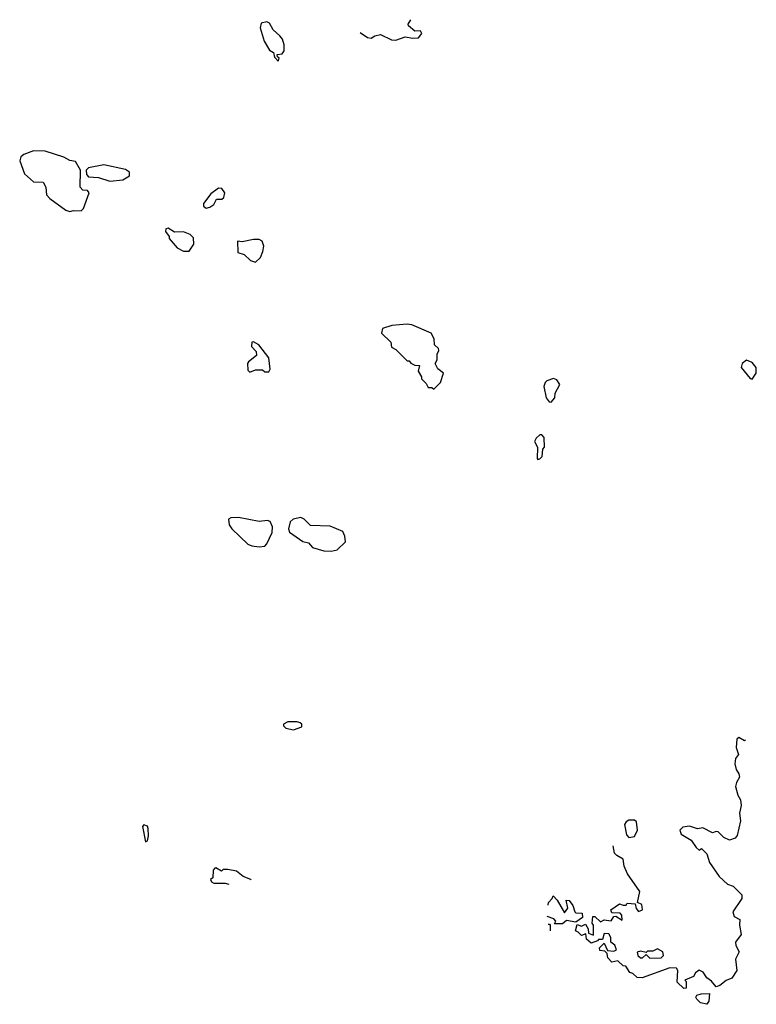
# Model space of a CAD drawing. Extents: x 1862350 to 2057294, y 212041 to 437318.
# Tile 86 of 256: x 2042451 to 2046337, y 272908 to 278098. Entities that reach past the tile are written whole.
import ezdxf

# ---------------------------------------------------------------- set-up
doc = ezdxf.new("R2010")
doc.units = 0

msp = doc.modelspace()

# ---------------------------------------------------------------- linework, layer by layer
at = {"layer": '0CON10XD'}
for points in [[(2043815, 277880), (2043820, 277895), (2043811.7, 277901.7), (2043810, 277915), (2043835, 277917.5), (2043846.4, 277933.6), (2043846.1, 277966.1), (2043836.7, 277995), (2043823.9, 278013.9), (2043787.5, 278045), (2043769.3, 278079.3), (2043755, 278087.5), (2043725, 278080), (2043720, 278055), (2043740, 277985), (2043768.3, 277938.3), (2043790, 277925), (2043795, 277900), (2043815, 277880)], [(2044247, 278031), (2044285, 278003.8), (2044305, 278001.2), (2044325, 278013.8), (2044355, 278020), (2044412.3, 277992.3), (2044435, 277990), (2044485, 278007.5), (2044525, 278000), (2044555, 278002.5), (2044572.5, 278025), (2044565, 278040), (2044535, 278037.5), (2044502.5, 278065), (2044500, 278075), (2044513.6, 278098.3)], [(2042715, 277087.5), (2042735, 277092.5), (2042775, 277090), (2042787, 277103), (2042817.5, 277185), (2042808.3, 277198.3), (2042785, 277200), (2042770, 277215), (2042772.5, 277305), (2042745, 277351.2), (2042715, 277356.7), (2042683.9, 277373.9), (2042586, 277406), (2042525, 277406.7), (2042472.3, 277387.7), (2042457.5, 277375), (2042451.2, 277355), (2042476.4, 277286.4), (2042525, 277243.8), (2042575, 277242.5), (2042590, 277215), (2042593.3, 277175), (2042610, 277155), (2042695, 277093.8), (2042715, 277087.5)], [(2042927, 277247), (2042995, 277253.3), (2043030, 277275), (2043030, 277295), (2043009.3, 277309.3), (2042895, 277332.5), (2042815, 277316.7), (2042802.5, 277305), (2042803, 277283), (2042815, 277270), (2042866.4, 277266.4), (2042927, 277247)], [(2043435, 277104.5), (2043455, 277109.5), (2043475.4, 277124.6), (2043488.6, 277151.4), (2043518.3, 277151.7), (2043528.8, 277161.2), (2043533.8, 277185), (2043517.9, 277207.9), (2043500, 277210), (2043459.6, 277180.5), (2043421.1, 277128.9), (2043420, 277115), (2043435, 277104.5)], [(2043345, 276877.5), (2043370, 276915), (2043368.3, 276948.3), (2043350, 276965), (2043315, 276980), (2043268.3, 276978.3), (2043235, 276998.8), (2043222.5, 276995), (2043221.2, 276981.2), (2043240, 276955), (2043240, 276945), (2043282.5, 276895), (2043315, 276877.5), (2043345, 276877.5)], [(2043695, 276820.8), (2043722, 276845), (2043733.2, 276876.8), (2043738.6, 276905), (2043730.8, 276930.8), (2043715, 276940), (2043685, 276940), (2043625, 276926.7), (2043600, 276930), (2043601.2, 276871.2), (2043635, 276861.2), (2043669.3, 276829.3), (2043695, 276820.8)], [(2044635, 276150), (2044670, 276185), (2044687.5, 276235), (2044657, 276257), (2044642.5, 276285), (2044652.5, 276305), (2044652.5, 276335), (2044662.5, 276355), (2044660, 276365), (2044640, 276385), (2044636.7, 276415), (2044622.5, 276445), (2044519.6, 276489.5), (2044495, 276493.8), (2044415, 276486.7), (2044365, 276470), (2044360, 276445), (2044408.3, 276398.3), (2044411.7, 276371.7), (2044435, 276360), (2044495, 276300), (2044505, 276300), (2044515, 276287.5), (2044535, 276277.5), (2044560, 276275), (2044552.5, 276245), (2044570, 276215), (2044570, 276205), (2044595, 276180), (2044605, 276160), (2044625, 276160), (2044635, 276150)], [(2043665, 276240), (2043695, 276252.5), (2043731.7, 276251.7), (2043745, 276242.5), (2043765, 276242.5), (2043772.5, 276255), (2043766.1, 276316.1), (2043713.3, 276385), (2043685, 276400), (2043675, 276397.5), (2043674, 276375), (2043698.3, 276348.3), (2043701.2, 276328.8), (2043657.5, 276295), (2043652.5, 276285), (2043655, 276250), (2043665, 276240)], [(2046315, 276202.5), (2046336.2, 276235), (2046336.7, 276265), (2046315, 276291.2), (2046285, 276302.5), (2046262.5, 276285), (2046257.5, 276265), (2046305, 276206.7), (2046315, 276202.5)], [(2045255, 276082.5), (2045273.3, 276105), (2045275, 276130), (2045300, 276175), (2045285, 276200), (2045266.2, 276206.2), (2045232.5, 276195), (2045222.5, 276185), (2045216.7, 276165), (2045228, 276105), (2045243.6, 276083.6), (2045255, 276082.5)], [(2045185, 275780), (2045195, 275782.5), (2045206.7, 275795), (2045210, 275835), (2045220, 275845), (2045217.5, 275895), (2045205, 275910), (2045195, 275910), (2045175, 275892.5), (2045167.5, 275875), (2045182.5, 275845), (2045180, 275785), (2045185, 275780)], [(2043715, 275318.8), (2043745, 275323.3), (2043755.6, 275334.4), (2043782.9, 275395), (2043784, 275425), (2043772.3, 275452.3), (2043757.5, 275457.5), (2043715, 275452.5), (2043605, 275473.8), (2043565, 275472.5), (2043552.5, 275465), (2043556.7, 275435), (2043570, 275415), (2043655, 275333.8), (2043675, 275324), (2043715, 275318.8)], [(2044095, 275296), (2044125, 275303.3), (2044170, 275345), (2044166.2, 275376.2), (2044155, 275400), (2044088.6, 275428.6), (2043985, 275431.2), (2043952.5, 275465), (2043935, 275473.3), (2043894.1, 275465.9), (2043878.8, 275451.2), (2043868.6, 275415), (2043875, 275396.2), (2043945, 275346.7), (2043975, 275340), (2043996.4, 275316.4), (2044055, 275298), (2044095, 275296)], [(2043895, 274353.8), (2043940, 274370), (2043940, 274385), (2043931.2, 274391.2), (2043915, 274397.1), (2043865, 274397.1), (2043842.5, 274385), (2043842.5, 274375), (2043855, 274363.3), (2043895, 274353.8)], [(2046279.6, 274299.7), (2046275, 274296.2), (2046245, 274313.8), (2046233.8, 274305), (2046231.2, 274261.2), (2046242, 274225), (2046226.1, 274203.9), (2046223.9, 274176.1), (2046230, 274145), (2046245, 274122.5), (2046248.8, 274105), (2046232.5, 274077.5), (2046227.5, 274055), (2046240, 274010), (2046253.8, 273985), (2046256.9, 273955), (2046248, 273915), (2046253.8, 273875), (2046235, 273797.5), (2046225, 273782.5), (2046195, 273773.3), (2046165, 273786.7), (2046135, 273816.2), (2046125, 273818.8), (2046105, 273811.2), (2046055, 273837.5), (2046027, 273833), (2045985, 273847.5), (2045948.3, 273841.7), (2045932.5, 273825), (2045940, 273805), (2045993, 273773), (2046020, 273735), (2046035, 273720), (2046048.3, 273728.3), (2046075, 273700), (2046090, 273655), (2046140.7, 273580.7), (2046185, 273540), (2046215, 273530), (2046260, 273485), (2046260, 273465), (2046212.5, 273395), (2046220.7, 273370.7), (2046250, 273355), (2046247.5, 273325), (2046257.5, 273275), (2046227.5, 273235), (2046228.3, 273218.3), (2046246.7, 273185), (2046227.5, 273145), (2046233.3, 273085), (2046207.5, 273045), (2046177.1, 273032.9), (2046145, 273006.2), (2046125, 273000), (2046100, 273030), (2046075, 273047.5), (2046056.7, 273076.7), (2046035, 273087.5), (2046016.1, 273073.9), (2046005, 273053.3), (2045960, 273035), (2045967.5, 273027.5), (2045967.5, 272992.5), (2045955, 272990), (2045920, 273025), (2045922.5, 273085), (2045915, 273097.5), (2045880.7, 273099.3), (2045735, 273047.5), (2045708.3, 273048.3), (2045685, 273070), (2045670, 273075), (2045648.3, 273108.3), (2045635, 273110), (2045607, 273137), (2045575, 273130), (2045553, 273153), (2045550, 273175), (2045538.3, 273188.3), (2045511.7, 273191.7), (2045510, 273205), (2045535, 273230), (2045551.7, 273191.7), (2045585, 273187.5), (2045600, 273195), (2045590, 273220), (2045570, 273235), (2045569.3, 273259.3), (2045558.3, 273278.3), (2045535, 273280), (2045525, 273250), (2045505, 273250), (2045498.3, 273241.7), (2045465, 273230), (2045441.7, 273251.7), (2045438.3, 273278.3), (2045415, 273270), (2045397, 273287), (2045382.5, 273295), (2045391.7, 273328.3), (2045415, 273320), (2045435, 273330), (2045450, 273305), (2045451.7, 273281.7), (2045478.3, 273271.7), (2045477.5, 273325), (2045470, 273335), (2045475, 273370), (2045485, 273370), (2045515, 273342.5), (2045535, 273352.5), (2045571.7, 273348.3), (2045585, 273370), (2045595, 273372.5), (2045628.3, 273351.7), (2045627, 273377), (2045618.3, 273388.3), (2045575, 273390), (2045570, 273405), (2045615, 273437.5), (2045635, 273430), (2045650, 273430), (2045655, 273440), (2045697.5, 273437.5), (2045703, 273413), (2045715, 273397.5), (2045736.7, 273405), (2045733, 273433), (2045710, 273445), (2045721.7, 273501.7), (2045656.7, 273595), (2045640, 273635), (2045635, 273672.5), (2045601.2, 273691.2), (2045588.8, 273705), (2045580.8, 273743.4)], [(2045665, 273786.7), (2045695, 273792.5), (2045710.8, 273825), (2045705, 273870), (2045695, 273878.8), (2045665, 273877.5), (2045650.5, 273869.5), (2045641.4, 273855), (2045651.2, 273801.2), (2045665, 273786.7)], [(2043115, 273763.8), (2043125, 273770), (2043130, 273795), (2043128.9, 273835), (2043125, 273847.5), (2043106.4, 273853.6), (2043098.8, 273845), (2043115, 273763.8)], [(2043672.8, 273562.2), (2043670, 273565), (2043630.8, 273580.8), (2043595, 273610), (2043548.3, 273618.3), (2043525, 273617.5), (2043515, 273610), (2043485, 273627.5), (2043480, 273625), (2043472.5, 273615), (2043470, 273575), (2043457.5, 273565), (2043462.3, 273552.3), (2043475, 273546.7), (2043535, 273546.7), (2043553.9, 273540)], [(2045237, 273431.5), (2045238.3, 273431.7), (2045240, 273445), (2045260, 273465), (2045265, 273480), (2045286.1, 273456.1), (2045325, 273390), (2045342.5, 273415), (2045333, 273457), (2045350, 273455), (2045368.3, 273428.3), (2045380, 273395), (2045385, 273390), (2045418.3, 273388.3), (2045420, 273365), (2045385, 273340), (2045335, 273350), (2045315, 273332.5), (2045271.7, 273331.7), (2045280, 273345), (2045268.3, 273358.3), (2045233.1, 273369.7)], [(2045239.4, 273329.8), (2045245, 273330), (2045250, 273325), (2045250, 273295)], [(2045775, 273150), (2045835, 273153.3), (2045846.7, 273165), (2045843.6, 273183.6), (2045815, 273200), (2045791.7, 273188.3), (2045763, 273187), (2045755, 273180), (2045725, 273187.5), (2045708.3, 273181.7), (2045712.5, 273165), (2045725, 273152.5), (2045737, 273153), (2045755, 273170), (2045775, 273150)], [(2046075, 272907.5), (2046042.5, 272915), (2046022.5, 272935), (2046017.5, 272945), (2046022.5, 272955), (2046045, 272963.3), (2046090, 272965), (2046086.4, 272923.6), (2046075, 272907.5)]]:
    msp.add_lwpolyline(points, dxfattribs=at)

doc.saveas('drawing.dxf')
